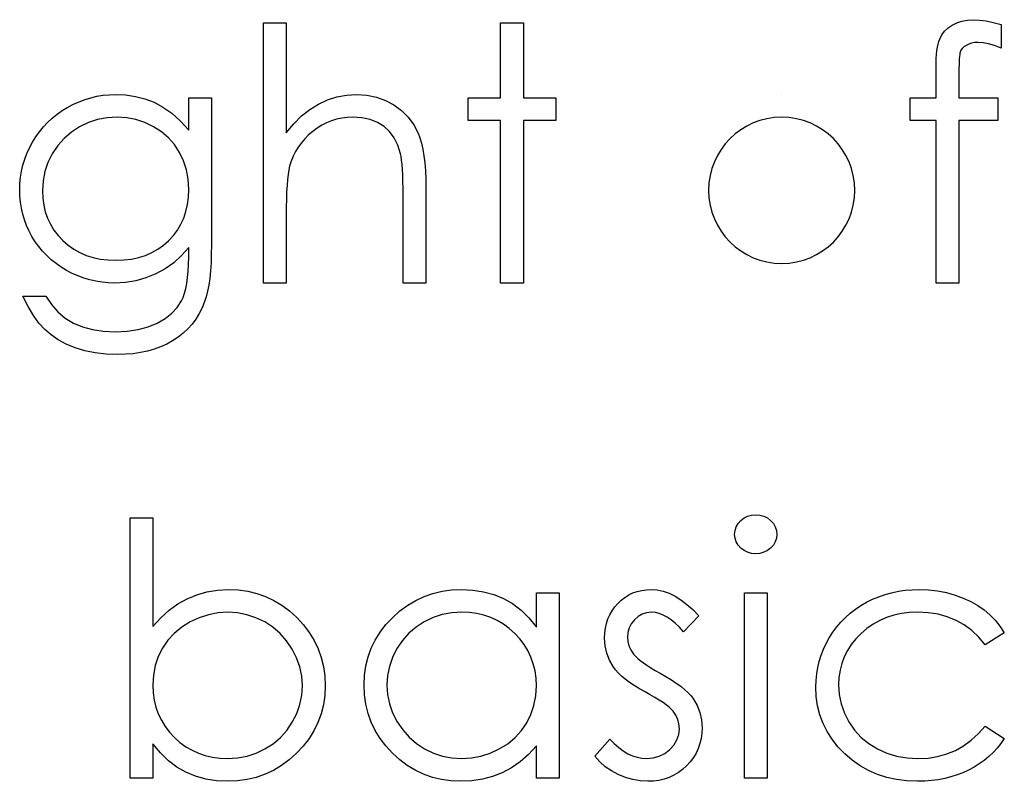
# Model space of a CAD drawing. Header units: inches. Extents: x 220 to 877, y 4 to 174.
# Tile 149 of 256: x 259.141 to 259.677, y 155.25 to 155.664. Entities that reach past the tile are written whole.
import ezdxf

# ---------------------------------------------------------------- set-up
doc = ezdxf.new("R2010")
doc.units = ezdxf.units.IN
doc.header["$LTSCALE"] = 0.5
doc.header["$MEASUREMENT"] = 0
doc.layers.add('SID-M-D', color=42, linetype='Continuous')

msp = doc.modelspace()

# ---------------------------------------------------------------- linework, layer by layer
at = {"layer": 'SID-M-D', "linetype": 'Continuous'}
for p, q in [((259.27394, 155.66201), (259.2863, 155.66201)), ((259.27394, 155.52068), (259.27394, 155.66201)), ((259.2863, 155.66201), (259.2863, 155.60236)), ((259.4029, 155.66201), (259.41527, 155.66201)), ((259.4029, 155.62138), (259.4029, 155.66201)), ((259.41527, 155.66201), (259.41527, 155.62138)), ((259.64614, 155.65933), (259.64835, 155.66088)), ((259.64835, 155.66088), (259.65086, 155.66215)), ((259.65086, 155.66215), (259.65362, 155.66306)), ((259.65362, 155.66306), (259.65663, 155.66358)), ((259.65663, 155.66358), (259.65989, 155.66378)), ((259.65989, 155.66378), (259.6632, 155.66361)), ((259.6632, 155.66361), (259.66681, 155.66314)), ((259.66681, 155.66314), (259.67073, 155.66231)), ((259.67073, 155.66231), (259.67496, 155.66118)), ((259.67496, 155.66118), (259.67496, 155.64832)), ((259.64161, 155.65326), (259.64277, 155.65552)), ((259.64277, 155.65552), (259.64429, 155.65754)), ((259.64429, 155.65754), (259.64614, 155.65933)), ((259.6404, 155.64881), (259.64076, 155.6505)), ((259.64076, 155.6505), (259.64114, 155.65199)), ((259.64114, 155.65199), (259.64161, 155.65326)), ((259.65597, 155.64984), (259.65481, 155.64901)), ((259.65735, 155.65053), (259.65597, 155.64984)), ((259.65887, 155.65102), (259.65735, 155.65053)), ((259.66058, 155.6513), (259.65887, 155.65102)), ((259.66243, 155.65141), (259.66058, 155.6513)), ((259.66516, 155.65122), (259.66243, 155.65141)), ((259.66817, 155.65064), (259.66516, 155.65122)), ((259.67142, 155.64967), (259.66817, 155.65064)), ((259.67496, 155.64832), (259.67142, 155.64967)), ((259.63976, 155.6426), (259.6399, 155.64487)), ((259.6399, 155.64487), (259.64012, 155.64697)), ((259.64012, 155.64697), (259.6404, 155.64881)), ((259.65246, 155.64478), (259.65232, 155.64374)), ((259.65257, 155.64561), (259.65246, 155.64478)), ((259.65274, 155.64622), (259.65257, 155.64561)), ((259.65318, 155.64721), (259.65274, 155.64622)), ((259.65387, 155.64815), (259.65318, 155.64721)), ((259.65481, 155.64901), (259.65387, 155.64815)), ((259.63963, 155.63747), (259.63965, 155.64015)), ((259.63965, 155.64015), (259.63976, 155.6426)), ((259.65213, 155.63935), (259.65207, 155.63744)), ((259.65216, 155.641), (259.65213, 155.63935)), ((259.65224, 155.64249), (259.65216, 155.641)), ((259.65232, 155.64374), (259.65224, 155.64249)), ((259.63963, 155.62138), (259.63963, 155.63747)), ((259.65207, 155.63744), (259.65207, 155.62138)), ((259.18343, 155.62215), (259.18674, 155.6227)), ((259.18674, 155.6227), (259.19008, 155.62303)), ((259.19008, 155.62303), (259.19345, 155.62314)), ((259.19345, 155.62314), (259.199, 155.62287)), ((259.199, 155.62287), (259.20435, 155.62207)), ((259.31385, 155.62185), (259.31912, 155.62281)), ((259.31912, 155.62281), (259.32462, 155.62314)), ((259.32462, 155.62314), (259.33019, 155.62278)), ((259.33019, 155.62278), (259.33544, 155.62174)), ((259.55577, 155.62314), (259.55577, 155.62314)), ((259.16758, 155.61616), (259.17067, 155.61779)), ((259.17067, 155.61779), (259.17379, 155.61922)), ((259.17379, 155.61922), (259.17697, 155.62041)), ((259.17697, 155.62041), (259.18017, 155.6214)), ((259.18017, 155.6214), (259.18343, 155.62215)), ((259.20435, 155.62207), (259.20951, 155.62074)), ((259.20951, 155.62074), (259.21448, 155.61887)), ((259.21448, 155.61887), (259.21931, 155.61633)), ((259.23331, 155.62138), (259.24567, 155.62138)), ((259.23331, 155.60377), (259.23331, 155.62138)), ((259.24567, 155.62138), (259.24567, 155.54147)), ((259.29917, 155.61506), (259.30386, 155.61795)), ((259.30386, 155.61795), (259.30875, 155.62022)), ((259.30875, 155.62022), (259.31385, 155.62185)), ((259.33544, 155.62174), (259.34035, 155.61994)), ((259.34035, 155.61994), (259.34493, 155.61746)), ((259.34493, 155.61746), (259.34907, 155.61437)), ((259.38523, 155.60901), (259.38523, 155.62138)), ((259.38523, 155.62138), (259.4029, 155.62138)), ((259.41527, 155.62138), (259.43293, 155.62138)), ((259.43293, 155.62138), (259.43293, 155.60901)), ((259.62549, 155.60901), (259.62549, 155.62138)), ((259.62549, 155.62138), (259.63963, 155.62138)), ((259.65207, 155.62138), (259.67319, 155.62138)), ((259.67319, 155.62138), (259.67319, 155.60901)), ((259.15914, 155.61023), (259.16179, 155.61235)), ((259.16179, 155.61235), (259.1646, 155.61434)), ((259.1646, 155.61434), (259.16758, 155.61616)), ((259.21931, 155.61633), (259.22409, 155.61296)), ((259.22409, 155.61296), (259.22872, 155.60876)), ((259.2947, 155.61147), (259.29917, 155.61506)), ((259.34907, 155.61437), (259.35266, 155.61081)), ((259.15433, 155.60548), (259.15665, 155.60793)), ((259.15665, 155.60793), (259.15914, 155.61023)), ((259.17882, 155.60782), (259.17399, 155.60551)), ((259.18381, 155.60945), (259.17882, 155.60782)), ((259.18903, 155.61045), (259.18381, 155.60945)), ((259.19444, 155.61078), (259.18903, 155.61045)), ((259.19963, 155.61045), (259.19444, 155.61078)), ((259.20465, 155.60951), (259.19963, 155.61045)), ((259.20948, 155.60788), (259.20465, 155.60951)), ((259.21415, 155.60564), (259.20948, 155.60788)), ((259.22872, 155.60876), (259.23331, 155.60377)), ((259.2863, 155.60236), (259.29039, 155.60724)), ((259.29039, 155.60724), (259.2947, 155.61147)), ((259.30574, 155.60647), (259.30323, 155.6049)), ((259.3083, 155.60777), (259.30574, 155.60647)), ((259.31098, 155.60887), (259.3083, 155.60777)), ((259.31371, 155.6097), (259.31098, 155.60887)), ((259.31656, 155.61031), (259.31371, 155.6097)), ((259.31946, 155.61067), (259.31656, 155.61031)), ((259.32244, 155.61078), (259.31946, 155.61067)), ((259.32746, 155.61047), (259.32244, 155.61078)), ((259.33199, 155.60954), (259.32746, 155.61047)), ((259.33599, 155.60799), (259.33199, 155.60954)), ((259.3395, 155.60581), (259.33599, 155.60799)), ((259.35266, 155.61081), (259.35564, 155.60672)), ((259.35564, 155.60672), (259.35805, 155.60217)), ((259.4029, 155.60901), (259.38523, 155.60901)), ((259.4029, 155.52068), (259.4029, 155.60901)), ((259.43293, 155.60901), (259.41527, 155.60901)), ((259.41527, 155.60901), (259.41527, 155.52068)), ((259.63963, 155.60901), (259.62549, 155.60901)), ((259.63963, 155.52068), (259.63963, 155.60901)), ((259.65205, 155.60901), (259.65199, 155.52068)), ((259.67319, 155.60901), (259.65205, 155.60901)), ((259.15019, 155.60012), (259.15218, 155.60288)), ((259.15218, 155.60288), (259.15433, 155.60548)), ((259.16952, 155.60263), (259.16557, 155.59924)), ((259.17399, 155.60551), (259.16952, 155.60263)), ((259.21848, 155.60286), (259.21415, 155.60564)), ((259.22226, 155.5996), (259.21848, 155.60286)), ((259.29851, 155.60112), (259.29643, 155.59905)), ((259.3008, 155.6031), (259.29851, 155.60112)), ((259.30323, 155.6049), (259.3008, 155.6031)), ((259.3425, 155.60302), (259.3395, 155.60581)), ((259.34499, 155.59963), (259.3425, 155.60302)), ((259.35805, 155.60217), (259.35904, 155.5996)), ((259.14674, 155.59416), (259.14837, 155.5972)), ((259.14837, 155.5972), (259.15019, 155.60012)), ((259.16557, 155.59924), (259.16212, 155.59535)), ((259.22555, 155.59587), (259.22226, 155.5996)), ((259.22831, 155.59168), (259.22555, 155.59587)), ((259.29456, 155.59684), (259.29287, 155.59452)), ((259.29643, 155.59905), (259.29456, 155.59684)), ((259.34698, 155.5956), (259.34499, 155.59963)), ((259.35904, 155.5996), (259.35989, 155.59667)), ((259.35989, 155.59667), (259.36061, 155.59344)), ((259.14415, 155.58795), (259.14533, 155.5911)), ((259.14533, 155.5911), (259.14674, 155.59416)), ((259.15916, 155.59096), (259.15682, 155.58621)), ((259.16212, 155.59535), (259.15916, 155.59096)), ((259.23049, 155.58712), (259.22831, 155.59168)), ((259.29141, 155.59209), (259.29014, 155.58955)), ((259.29287, 155.59452), (259.29141, 155.59209)), ((259.34847, 155.59096), (259.34698, 155.5956)), ((259.3488, 155.58936), (259.34847, 155.59096)), ((259.36061, 155.59344), (259.36122, 155.58985)), ((259.14318, 155.58475), (259.14415, 155.58795)), ((259.15682, 155.58621), (259.15516, 155.5813)), ((259.23206, 155.58224), (259.23049, 155.58712)), ((259.28906, 155.58687), (259.28821, 155.58411)), ((259.29014, 155.58955), (259.28906, 155.58687)), ((259.3491, 155.58737), (259.3488, 155.58936)), ((259.34935, 155.58505), (259.3491, 155.58737)), ((259.34954, 155.58237), (259.34935, 155.58505)), ((259.36122, 155.58985), (259.36166, 155.58591)), ((259.36166, 155.58591), (259.36199, 155.58166)), ((259.14188, 155.57818), (259.14241, 155.58149)), ((259.14241, 155.58149), (259.14318, 155.58475)), ((259.15516, 155.5813), (259.15414, 155.57616)), ((259.233, 155.57707), (259.23206, 155.58224)), ((259.28738, 155.5797), (259.28705, 155.57691)), ((259.28777, 155.5821), (259.28738, 155.5797)), ((259.28821, 155.58411), (259.28777, 155.5821)), ((259.34971, 155.57931), (259.34954, 155.58237)), ((259.36199, 155.58166), (259.36221, 155.57705)), ((259.14144, 155.57136), (259.14155, 155.57478)), ((259.14155, 155.57478), (259.14188, 155.57818)), ((259.15414, 155.57616), (259.15381, 155.57086)), ((259.23331, 155.57158), (259.233, 155.57707)), ((259.28705, 155.57691), (259.28677, 155.57371)), ((259.34982, 155.57591), (259.34971, 155.57931)), ((259.34987, 155.57216), (259.34982, 155.57591)), ((259.36221, 155.57705), (259.36227, 155.57211)), ((259.14155, 155.56794), (259.14144, 155.57136)), ((259.15381, 155.57086), (259.15397, 155.56686)), ((259.23314, 155.56736), (259.23331, 155.57158)), ((259.28658, 155.57015), (259.28641, 155.56617)), ((259.28677, 155.57371), (259.28658, 155.57015)), ((259.3499, 155.56805), (259.34987, 155.57216)), ((259.36227, 155.57211), (259.36227, 155.52068)), ((259.14186, 155.56457), (259.14155, 155.56794)), ((259.14238, 155.56128), (259.14186, 155.56457)), ((259.15397, 155.56686), (259.1545, 155.56302)), ((259.23262, 155.56336), (259.23314, 155.56736)), ((259.28641, 155.56617), (259.28633, 155.56184)), ((259.3499, 155.52068), (259.3499, 155.56805)), ((259.1431, 155.55808), (259.14238, 155.56128)), ((259.1545, 155.56302), (259.15538, 155.55935)), ((259.15538, 155.55935), (259.1566, 155.5559)), ((259.2306, 155.55596), (259.23179, 155.55955)), ((259.23179, 155.55955), (259.23262, 155.56336)), ((259.28633, 155.56184), (259.2863, 155.55709)), ((259.14404, 155.55494), (259.1431, 155.55808)), ((259.1452, 155.55187), (259.14404, 155.55494)), ((259.1566, 155.5559), (259.15814, 155.55259)), ((259.22906, 155.55259), (259.2306, 155.55596)), ((259.2863, 155.55709), (259.2863, 155.52068)), ((259.14655, 155.54886), (259.1452, 155.55187)), ((259.1481, 155.54594), (259.14655, 155.54886)), ((259.15814, 155.55259), (259.16005, 155.54947)), ((259.16005, 155.54947), (259.16231, 155.54652)), ((259.22497, 155.54643), (259.22718, 155.54942)), ((259.22718, 155.54942), (259.22906, 155.55259)), ((259.14986, 155.54312), (259.1481, 155.54594)), ((259.15179, 155.54044), (259.14986, 155.54312)), ((259.16231, 155.54652), (259.16491, 155.54376)), ((259.16491, 155.54376), (259.16778, 155.54124)), ((259.21962, 155.54119), (259.22243, 155.54367)), ((259.22243, 155.54367), (259.22497, 155.54643)), ((259.15389, 155.53793), (259.15179, 155.54044)), ((259.15616, 155.53556), (259.15389, 155.53793)), ((259.16778, 155.54124), (259.17087, 155.53906)), ((259.17087, 155.53906), (259.17418, 155.53724)), ((259.17418, 155.53724), (259.17766, 155.53572)), ((259.20982, 155.5357), (259.21329, 155.53719)), ((259.21329, 155.53719), (259.21655, 155.53904)), ((259.21655, 155.53904), (259.21962, 155.54119)), ((259.23331, 155.53998), (259.22944, 155.53559)), ((259.23331, 155.53476), (259.23331, 155.53998)), ((259.24567, 155.54147), (259.24562, 155.53636)), ((259.15861, 155.53332), (259.15616, 155.53556)), ((259.16123, 155.53125), (259.15861, 155.53332)), ((259.17766, 155.53572), (259.18136, 155.53456)), ((259.18136, 155.53456), (259.18528, 155.53371)), ((259.18528, 155.53371), (259.18939, 155.53321)), ((259.18939, 155.53321), (259.1937, 155.53305)), ((259.1937, 155.53305), (259.19806, 155.53321)), ((259.19806, 155.53321), (259.2022, 155.53371)), ((259.2022, 155.53371), (259.20612, 155.53454)), ((259.20612, 155.53454), (259.20982, 155.5357)), ((259.22519, 155.53172), (259.22053, 155.52841)), ((259.22944, 155.53559), (259.22519, 155.53172)), ((259.23325, 155.53076), (259.23331, 155.53476)), ((259.24545, 155.53161), (259.24515, 155.52722)), ((259.24562, 155.53636), (259.24545, 155.53161)), ((259.16402, 155.52932), (259.16123, 155.53125)), ((259.16698, 155.52753), (259.16402, 155.52932)), ((259.17004, 155.52593), (259.16698, 155.52753)), ((259.22053, 155.52841), (259.21545, 155.52565)), ((259.23275, 155.52361), (259.23306, 155.52703)), ((259.23306, 155.52703), (259.23325, 155.53076)), ((259.24515, 155.52722), (259.24476, 155.52319)), ((259.17319, 155.52454), (259.17004, 155.52593)), ((259.17636, 155.52336), (259.17319, 155.52454)), ((259.17959, 155.52239), (259.17636, 155.52336)), ((259.18288, 155.52165), (259.17959, 155.52239)), ((259.18622, 155.52112), (259.18288, 155.52165)), ((259.18961, 155.52079), (259.18622, 155.52112)), ((259.19306, 155.52068), (259.18961, 155.52079)), ((259.19891, 155.52098), (259.19306, 155.52068)), ((259.20457, 155.52192), (259.19891, 155.52098)), ((259.21009, 155.52347), (259.20457, 155.52192)), ((259.21545, 155.52565), (259.21009, 155.52347)), ((259.23231, 155.52049), (259.23275, 155.52361)), ((259.24476, 155.52319), (259.24424, 155.51949)), ((259.2311, 155.5151), (259.23176, 155.51764)), ((259.23176, 155.51764), (259.23231, 155.52049)), ((259.2436, 155.51618), (259.24286, 155.5132)), ((259.24424, 155.51949), (259.2436, 155.51618)), ((259.2863, 155.52068), (259.27394, 155.52068)), ((259.36227, 155.52068), (259.3499, 155.52068)), ((259.41527, 155.52068), (259.4029, 155.52068)), ((259.65199, 155.52068), (259.63963, 155.52068)), ((259.14597, 155.50798), (259.14321, 155.51361)), ((259.14321, 155.51361), (259.15558, 155.51361)), ((259.15558, 155.51361), (259.15869, 155.50898)), ((259.22704, 155.50746), (259.22936, 155.51091)), ((259.22936, 155.51091), (259.2303, 155.51287)), ((259.2303, 155.51287), (259.2311, 155.5151)), ((259.242, 155.51058), (259.24062, 155.50721)), ((259.24286, 155.5132), (259.242, 155.51058)), ((259.14887, 155.50307), (259.14597, 155.50798)), ((259.15869, 155.50898), (259.16226, 155.505)), ((259.16226, 155.505), (259.16623, 155.50163)), ((259.22409, 155.50431), (259.22704, 155.50746)), ((259.24062, 155.50721), (259.23902, 155.50406)), ((259.15188, 155.4989), (259.14887, 155.50307)), ((259.16623, 155.50163), (259.17062, 155.49893)), ((259.21614, 155.49893), (259.22044, 155.50147)), ((259.22044, 155.50147), (259.22409, 155.50431)), ((259.2372, 155.50111), (259.23513, 155.49835)), ((259.23902, 155.50406), (259.2372, 155.50111)), ((259.15502, 155.49542), (259.15188, 155.4989)), ((259.15847, 155.49247), (259.15502, 155.49542)), ((259.17062, 155.49893), (259.17551, 155.49686)), ((259.17551, 155.49686), (259.18094, 155.49537)), ((259.18094, 155.49537), (259.18691, 155.49449)), ((259.18691, 155.49449), (259.19345, 155.49418)), ((259.19345, 155.49418), (259.19991, 155.49449)), ((259.19991, 155.49449), (259.20584, 155.49537)), ((259.20584, 155.49537), (259.21125, 155.49686)), ((259.21125, 155.49686), (259.21614, 155.49893)), ((259.23281, 155.49578), (259.2303, 155.49341)), ((259.23513, 155.49835), (259.23281, 155.49578)), ((259.16237, 155.48985), (259.15847, 155.49247)), ((259.16675, 155.48753), (259.16237, 155.48985)), ((259.22453, 155.48927), (259.22135, 155.48753)), ((259.22754, 155.49123), (259.22453, 155.48927)), ((259.2303, 155.49341), (259.22754, 155.49123)), ((259.17161, 155.48551), (259.16675, 155.48753)), ((259.17689, 155.48389), (259.17161, 155.48551)), ((259.18249, 155.48275), (259.17689, 155.48389)), ((259.21084, 155.48369), (259.20703, 155.48286)), ((259.21451, 155.48471), (259.21084, 155.48369)), ((259.21801, 155.48601), (259.21451, 155.48471)), ((259.22135, 155.48753), (259.21801, 155.48601)), ((259.1884, 155.48204), (259.18249, 155.48275)), ((259.19463, 155.48182), (259.1884, 155.48204)), ((259.19891, 155.48193), (259.19463, 155.48182)), ((259.20305, 155.48228), (259.19891, 155.48193)), ((259.20703, 155.48286), (259.20305, 155.48228)), ((259.20151, 155.25165), (259.20151, 155.39298)), ((259.20151, 155.39298), (259.21387, 155.39298)), ((259.21387, 155.39298), (259.21387, 155.33407)), ((259.53346, 155.39163), (259.53523, 155.39298)), ((259.53523, 155.39298), (259.53719, 155.39397)), ((259.53719, 155.39397), (259.53926, 155.39455)), ((259.53926, 155.39455), (259.54152, 155.39475)), ((259.54152, 155.39475), (259.54381, 155.39455)), ((259.54381, 155.39455), (259.54594, 155.39397)), ((259.54594, 155.39397), (259.5479, 155.39298)), ((259.5479, 155.39298), (259.54967, 155.39163)), ((259.53032, 155.38622), (259.53095, 155.38818)), ((259.53095, 155.38818), (259.532, 155.39)), ((259.532, 155.39), (259.53346, 155.39163)), ((259.54967, 155.39163), (259.55116, 155.39)), ((259.55116, 155.39), (259.55221, 155.38818)), ((259.55221, 155.38818), (259.55284, 155.38622)), ((259.5301, 155.38409), (259.53032, 155.38622)), ((259.53032, 155.38202), (259.5301, 155.38409)), ((259.53095, 155.38009), (259.53032, 155.38202)), ((259.55284, 155.38202), (259.55221, 155.38009)), ((259.55284, 155.38622), (259.55306, 155.38409)), ((259.55306, 155.38409), (259.55284, 155.38202)), ((259.532, 155.3783), (259.53095, 155.38009)), ((259.53346, 155.37667), (259.532, 155.3783)), ((259.53523, 155.37531), (259.53346, 155.37667)), ((259.54967, 155.37667), (259.5479, 155.37531)), ((259.55116, 155.3783), (259.54967, 155.37667)), ((259.55221, 155.38009), (259.55116, 155.3783)), ((259.53719, 155.37432), (259.53523, 155.37531)), ((259.53926, 155.37374), (259.53719, 155.37432)), ((259.54152, 155.37355), (259.53926, 155.37374)), ((259.54381, 155.37374), (259.54152, 155.37355)), ((259.54594, 155.37432), (259.54381, 155.37374)), ((259.5479, 155.37531), (259.54594, 155.37432)), ((259.23242, 155.34912), (259.2377, 155.3513)), ((259.2377, 155.3513), (259.24319, 155.35287)), ((259.24319, 155.35287), (259.24896, 155.35381)), ((259.24896, 155.35381), (259.25495, 155.35411)), ((259.25495, 155.35411), (259.26027, 155.35387)), ((259.26027, 155.35387), (259.26544, 155.35315)), ((259.26544, 155.35315), (259.27038, 155.35196)), ((259.27038, 155.35196), (259.27513, 155.35031)), ((259.27513, 155.35031), (259.27965, 155.34815)), ((259.35675, 155.34818), (259.36133, 155.35031)), ((259.36133, 155.35031), (259.36611, 155.35199)), ((259.36611, 155.35199), (259.37107, 155.35318)), ((259.37107, 155.35318), (259.37624, 155.35387)), ((259.37624, 155.35387), (259.38159, 155.35411)), ((259.38159, 155.35411), (259.38775, 155.35381)), ((259.38775, 155.35381), (259.3936, 155.3529)), ((259.3936, 155.3529), (259.39915, 155.35135)), ((259.39915, 155.35135), (259.40439, 155.34923)), ((259.42233, 155.33372), (259.42233, 155.35235)), ((259.42233, 155.35235), (259.4347, 155.35235)), ((259.4347, 155.35235), (259.4347, 155.25165)), ((259.46851, 155.34835), (259.4705, 155.34986)), ((259.4705, 155.34986), (259.4726, 155.35116)), ((259.4726, 155.35116), (259.47481, 155.35224)), ((259.47481, 155.35224), (259.47715, 155.35307)), ((259.47715, 155.35307), (259.47961, 155.35365)), ((259.47961, 155.35365), (259.48218, 155.354)), ((259.48218, 155.354), (259.48488, 155.35411)), ((259.48488, 155.35411), (259.48808, 155.35389)), ((259.48808, 155.35389), (259.49129, 155.35323)), ((259.49129, 155.35323), (259.49452, 155.3521)), ((259.49452, 155.3521), (259.49775, 155.35053)), ((259.49775, 155.35053), (259.50095, 155.34851)), ((259.5354, 155.35235), (259.54776, 155.35235)), ((259.5354, 155.25165), (259.5354, 155.35235)), ((259.54776, 155.35235), (259.54776, 155.25165)), ((259.60509, 155.34881), (259.60846, 155.35022)), ((259.60846, 155.35022), (259.61191, 155.35141)), ((259.61191, 155.35141), (259.61547, 155.35238)), ((259.61547, 155.35238), (259.61912, 155.35315)), ((259.61912, 155.35315), (259.62284, 155.35367)), ((259.62284, 155.35367), (259.62668, 155.354)), ((259.62668, 155.354), (259.63063, 155.35411)), ((259.63063, 155.35411), (259.63557, 155.35392)), ((259.63557, 155.35392), (259.64045, 155.35334)), ((259.64045, 155.35334), (259.64523, 155.3524)), ((259.64523, 155.3524), (259.64992, 155.35105)), ((259.64992, 155.35105), (259.65439, 155.34939)), ((259.22265, 155.34285), (259.22743, 155.3463)), ((259.22743, 155.3463), (259.23242, 155.34912)), ((259.27965, 155.34815), (259.28401, 155.34553)), ((259.28401, 155.34553), (259.28815, 155.34244)), ((259.34819, 155.34247), (259.35239, 155.34556)), ((259.35239, 155.34556), (259.35675, 155.34818)), ((259.40439, 155.34923), (259.40933, 155.34644)), ((259.40933, 155.34644), (259.414, 155.34291)), ((259.46349, 155.34258), (259.46495, 155.34465)), ((259.46495, 155.34465), (259.46664, 155.34658)), ((259.46664, 155.34658), (259.46851, 155.34835)), ((259.50095, 155.34851), (259.50418, 155.34605)), ((259.50418, 155.34605), (259.50743, 155.34316)), ((259.59574, 155.34338), (259.59872, 155.34536)), ((259.59872, 155.34536), (259.60184, 155.34719)), ((259.60184, 155.34719), (259.60509, 155.34881)), ((259.65439, 155.34939), (259.65853, 155.34752)), ((259.65853, 155.34752), (259.66229, 155.34539)), ((259.66229, 155.34539), (259.66571, 155.34305)), ((259.21387, 155.33407), (259.21815, 155.33879)), ((259.21815, 155.33879), (259.22265, 155.34285)), ((259.23902, 155.33879), (259.23408, 155.33648)), ((259.2441, 155.34042), (259.23902, 155.33879)), ((259.24929, 155.34142), (259.2441, 155.34042)), ((259.25464, 155.34175), (259.24929, 155.34142)), ((259.25989, 155.34142), (259.25464, 155.34175)), ((259.26497, 155.34042), (259.25989, 155.34142)), ((259.26991, 155.33879), (259.26497, 155.34042)), ((259.27466, 155.33648), (259.26991, 155.33879)), ((259.28815, 155.34244), (259.2921, 155.33885)), ((259.2921, 155.33885), (259.29572, 155.33493)), ((259.34057, 155.33501), (259.34422, 155.33891)), ((259.34422, 155.33891), (259.34819, 155.34247)), ((259.36619, 155.33882), (259.36141, 155.33656)), ((259.37116, 155.34045), (259.36619, 155.33882)), ((259.37635, 155.34142), (259.37116, 155.34045)), ((259.38176, 155.34175), (259.37635, 155.34142)), ((259.38595, 155.34158), (259.38176, 155.34175)), ((259.38998, 155.34103), (259.38595, 155.34158)), ((259.39385, 155.34015), (259.38998, 155.34103)), ((259.39755, 155.33888), (259.39385, 155.34015)), ((259.40105, 155.33728), (259.39755, 155.33888)), ((259.414, 155.34291), (259.4183, 155.33868)), ((259.46123, 155.3381), (259.46225, 155.3404)), ((259.46225, 155.3404), (259.46349, 155.34258)), ((259.47765, 155.33946), (259.47563, 155.33766)), ((259.47989, 155.34073), (259.47765, 155.33946)), ((259.48229, 155.3415), (259.47989, 155.34073)), ((259.48488, 155.34175), (259.48229, 155.3415)), ((259.48701, 155.34158), (259.48488, 155.34175)), ((259.48916, 155.34109), (259.48701, 155.34158)), ((259.49131, 155.34026), (259.48916, 155.34109)), ((259.49349, 155.3391), (259.49131, 155.34026)), ((259.49565, 155.33761), (259.49349, 155.3391)), ((259.51066, 155.33979), (259.50227, 155.33115)), ((259.50743, 155.34316), (259.51066, 155.33979)), ((259.5879, 155.33642), (259.59035, 155.33891)), ((259.59035, 155.33891), (259.59295, 155.34122)), ((259.59295, 155.34122), (259.59574, 155.34338)), ((259.61274, 155.33888), (259.60899, 155.33725)), ((259.61669, 155.34012), (259.61274, 155.33888)), ((259.62083, 155.34103), (259.61669, 155.34012)), ((259.62519, 155.34156), (259.62083, 155.34103)), ((259.62972, 155.34175), (259.62519, 155.34156)), ((259.63537, 155.34147), (259.62972, 155.34175)), ((259.6407, 155.34064), (259.63537, 155.34147)), ((259.64575, 155.33926), (259.6407, 155.34064)), ((259.6505, 155.33733), (259.64575, 155.33926)), ((259.66571, 155.34305), (259.66883, 155.34042)), ((259.66883, 155.34042), (259.6717, 155.33747)), ((259.2295, 155.33361), (259.22547, 155.33029)), ((259.23408, 155.33648), (259.2295, 155.33361)), ((259.2791, 155.33358), (259.27466, 155.33648)), ((259.28307, 155.33016), (259.2791, 155.33358)), ((259.29572, 155.33493), (259.29884, 155.33082)), ((259.33743, 155.3309), (259.34057, 155.33501)), ((259.357, 155.33372), (259.35305, 155.33032)), ((259.36141, 155.33656), (259.357, 155.33372)), ((259.40442, 155.33532), (259.40105, 155.33728)), ((259.40759, 155.33297), (259.40442, 155.33532)), ((259.4183, 155.33868), (259.42233, 155.33372)), ((259.45987, 155.33314), (259.46045, 155.33568)), ((259.46045, 155.33568), (259.46123, 155.3381)), ((259.47395, 155.33554), (259.47276, 155.33327)), ((259.47563, 155.33766), (259.47395, 155.33554)), ((259.49786, 155.33579), (259.49565, 155.33761)), ((259.50006, 155.33363), (259.49786, 155.33579)), ((259.50227, 155.33115), (259.50006, 155.33363)), ((259.58354, 155.33093), (259.58563, 155.33374)), ((259.58563, 155.33374), (259.5879, 155.33642)), ((259.60543, 155.33526), (259.60206, 155.33294)), ((259.60899, 155.33725), (259.60543, 155.33526)), ((259.65492, 155.33485), (259.6505, 155.33733)), ((259.65903, 155.33181), (259.65492, 155.33485)), ((259.6717, 155.33747), (259.67435, 155.33416)), ((259.67435, 155.33416), (259.67672, 155.33051)), ((259.22547, 155.33029), (259.22199, 155.32651)), ((259.28655, 155.32621), (259.28307, 155.33016)), ((259.29884, 155.33082), (259.30149, 155.32648)), ((259.33478, 155.32662), (259.33743, 155.3309)), ((259.35305, 155.33032), (259.34957, 155.32643)), ((259.4106, 155.33029), (259.40759, 155.33297)), ((259.41336, 155.32734), (259.4106, 155.33029)), ((259.45943, 155.3277), (259.45954, 155.33049)), ((259.45954, 155.33049), (259.45987, 155.33314)), ((259.47205, 155.33082), (259.4718, 155.3282)), ((259.4718, 155.3282), (259.47202, 155.32582)), ((259.47276, 155.33327), (259.47205, 155.33082)), ((259.5816, 155.32792), (259.58354, 155.33093)), ((259.59888, 155.33024), (259.59601, 155.32728)), ((259.60206, 155.33294), (259.59888, 155.33024)), ((259.66287, 155.32822), (259.65903, 155.33181)), ((259.66637, 155.32408), (259.66287, 155.32822)), ((259.67672, 155.33051), (259.66637, 155.32408)), ((259.22199, 155.32651), (259.21909, 155.32226)), ((259.28956, 155.32174), (259.28655, 155.32621)), ((259.30149, 155.32648), (259.30367, 155.32196)), ((259.3326, 155.32215), (259.33478, 155.32662)), ((259.34957, 155.32643), (259.34656, 155.32198)), ((259.41574, 155.32422), (259.41336, 155.32734)), ((259.41775, 155.32091), (259.41574, 155.32422)), ((259.45971, 155.32345), (259.45943, 155.3277)), ((259.46059, 155.31947), (259.45971, 155.32345)), ((259.47202, 155.32582), (259.47265, 155.32353)), ((259.47265, 155.32353), (259.47373, 155.32127)), ((259.5784, 155.32163), (259.57989, 155.3248)), ((259.57989, 155.3248), (259.5816, 155.32792)), ((259.59353, 155.32417), (259.5914, 155.32091)), ((259.59601, 155.32728), (259.59353, 155.32417)), ((259.2168, 155.31765), (259.21517, 155.31279)), ((259.21909, 155.32226), (259.2168, 155.31765)), ((259.29199, 155.31693), (259.28956, 155.32174)), ((259.30367, 155.32196), (259.30535, 155.31724)), ((259.32967, 155.3126), (259.33088, 155.31746)), ((259.33088, 155.31746), (259.3326, 155.32215)), ((259.34656, 155.32198), (259.34416, 155.31724)), ((259.41941, 155.31743), (259.41775, 155.32091)), ((259.42068, 155.31379), (259.41941, 155.31743)), ((259.46203, 155.31569), (259.46059, 155.31947)), ((259.47373, 155.32127), (259.47522, 155.31906)), ((259.47522, 155.31906), (259.47619, 155.31793)), ((259.47619, 155.31793), (259.4774, 155.31677)), ((259.57611, 155.31506), (259.57713, 155.31837)), ((259.57713, 155.31837), (259.5784, 155.32163)), ((259.58969, 155.31749), (259.58834, 155.31392)), ((259.5914, 155.32091), (259.58969, 155.31749)), ((259.21517, 155.31279), (259.2142, 155.30763)), ((259.29376, 155.31202), (259.29199, 155.31693)), ((259.29478, 155.30697), (259.29376, 155.31202)), ((259.30535, 155.31724), (259.30654, 155.3123)), ((259.30654, 155.3123), (259.30726, 155.30716)), ((259.32895, 155.30752), (259.32967, 155.3126)), ((259.34245, 155.31232), (259.3414, 155.3073)), ((259.34416, 155.31724), (259.34245, 155.31232)), ((259.42159, 155.30995), (259.42068, 155.31379)), ((259.46404, 155.31219), (259.46203, 155.31569)), ((259.46531, 155.3105), (259.46404, 155.31219)), ((259.4774, 155.31677), (259.47884, 155.31553)), ((259.47884, 155.31553), (259.48052, 155.31426)), ((259.48052, 155.31426), (259.48245, 155.31293)), ((259.48245, 155.31293), (259.48461, 155.31158)), ((259.57528, 155.31169), (259.57611, 155.31506)), ((259.58834, 155.31392), (259.5874, 155.3102)), ((259.2142, 155.30763), (259.21387, 155.30219)), ((259.29514, 155.30181), (259.29478, 155.30697)), ((259.30726, 155.30716), (259.3075, 155.30181)), ((259.3287, 155.30228), (259.32895, 155.30752)), ((259.3414, 155.3073), (259.34107, 155.30214)), ((259.42214, 155.30595), (259.42159, 155.30995)), ((259.46686, 155.30879), (259.46531, 155.3105)), ((259.46862, 155.30708), (259.46686, 155.30879)), ((259.47067, 155.30537), (259.46862, 155.30708)), ((259.48461, 155.31158), (259.48698, 155.31014)), ((259.48698, 155.31014), (259.4896, 155.30868)), ((259.4896, 155.30868), (259.4928, 155.30686)), ((259.4928, 155.30686), (259.49573, 155.30506)), ((259.57437, 155.30473), (259.57473, 155.30824)), ((259.57473, 155.30824), (259.57528, 155.31169)), ((259.5874, 155.3102), (259.58682, 155.30631)), ((259.21387, 155.30219), (259.21407, 155.29803)), ((259.29481, 155.29664), (259.29514, 155.30181)), ((259.3075, 155.30181), (259.30726, 155.29653)), ((259.32895, 155.29692), (259.3287, 155.30228)), ((259.34107, 155.30214), (259.34143, 155.297)), ((259.422, 155.29631), (259.42233, 155.30178)), ((259.42233, 155.30178), (259.42214, 155.30595)), ((259.47299, 155.30366), (259.47067, 155.30537)), ((259.47552, 155.30192), (259.47299, 155.30366)), ((259.47834, 155.30018), (259.47552, 155.30192)), ((259.49573, 155.30506), (259.49841, 155.30327)), ((259.49841, 155.30327), (259.50081, 155.3015)), ((259.50081, 155.3015), (259.50293, 155.29974)), ((259.57426, 155.30117), (259.57437, 155.30473)), ((259.58682, 155.30631), (259.58663, 155.30228)), ((259.58663, 155.30228), (259.58699, 155.297)), ((259.21407, 155.29803), (259.21462, 155.29402)), ((259.29376, 155.29165), (259.29481, 155.29664)), ((259.30726, 155.29653), (259.30654, 155.29146)), ((259.32967, 155.29176), (259.32895, 155.29692)), ((259.34143, 155.297), (259.34245, 155.29198)), ((259.42104, 155.29115), (259.422, 155.29631)), ((259.4814, 155.29844), (259.47834, 155.30018)), ((259.48425, 155.29689), (259.4814, 155.29844)), ((259.48681, 155.29543), (259.48425, 155.29689)), ((259.50293, 155.29974), (259.50481, 155.298)), ((259.50481, 155.298), (259.50641, 155.29626)), ((259.50641, 155.29626), (259.50774, 155.29455)), ((259.57451, 155.29593), (259.57426, 155.30117)), ((259.57525, 155.29088), (259.57451, 155.29593)), ((259.58699, 155.297), (259.58804, 155.2919)), ((259.21462, 155.29402), (259.21553, 155.29019)), ((259.29205, 155.28674), (259.29376, 155.29165)), ((259.30654, 155.29146), (259.30532, 155.28657)), ((259.33086, 155.28682), (259.32967, 155.29176)), ((259.34245, 155.29198), (259.34419, 155.28707)), ((259.41938, 155.28624), (259.42104, 155.29115)), ((259.48913, 155.29405), (259.48681, 155.29543)), ((259.49118, 155.29273), (259.48913, 155.29405)), ((259.49294, 155.29146), (259.49118, 155.29273)), ((259.49446, 155.29024), (259.49294, 155.29146)), ((259.50774, 155.29455), (259.50978, 155.29099)), ((259.50978, 155.29099), (259.51127, 155.2872)), ((259.57647, 155.28605), (259.57525, 155.29088)), ((259.58804, 155.2919), (259.5898, 155.28693)), ((259.21553, 155.29019), (259.2168, 155.28654)), ((259.2168, 155.28654), (259.21846, 155.28306)), ((259.28962, 155.28199), (259.29205, 155.28674)), ((259.30532, 155.28657), (259.30361, 155.28188)), ((259.33254, 155.28207), (259.33086, 155.28682)), ((259.34419, 155.28707), (259.34662, 155.28226)), ((259.41709, 155.28163), (259.41938, 155.28624)), ((259.4957, 155.28911), (259.49446, 155.29024)), ((259.49667, 155.28806), (259.4957, 155.28911)), ((259.49816, 155.28588), (259.49667, 155.28806)), ((259.49921, 155.28356), (259.49816, 155.28588)), ((259.51127, 155.2872), (259.51213, 155.2832)), ((259.57821, 155.28138), (259.57647, 155.28605)), ((259.5898, 155.28693), (259.59226, 155.28213)), ((259.21846, 155.28306), (259.22047, 155.27975)), ((259.28664, 155.27757), (259.28962, 155.28199)), ((259.30361, 155.28188), (259.30143, 155.27738)), ((259.33472, 155.27752), (259.33254, 155.28207)), ((259.34662, 155.28226), (259.34965, 155.27779)), ((259.41419, 155.27741), (259.41709, 155.28163)), ((259.49984, 155.28108), (259.49921, 155.28356)), ((259.50006, 155.27845), (259.49984, 155.28108)), ((259.51213, 155.2832), (259.51243, 155.27898)), ((259.58042, 155.27694), (259.57821, 155.28138)), ((259.59226, 155.28213), (259.59535, 155.27768)), ((259.6627, 155.27578), (259.66637, 155.27992)), ((259.66637, 155.27992), (259.67672, 155.27313)), ((259.22047, 155.27975), (259.22284, 155.27663)), ((259.22284, 155.27663), (259.22558, 155.27368)), ((259.28316, 155.27368), (259.28664, 155.27757)), ((259.30143, 155.27738), (259.29875, 155.2731)), ((259.33734, 155.27318), (259.33472, 155.27752)), ((259.34965, 155.27779), (259.35313, 155.27384)), ((259.41077, 155.27362), (259.41419, 155.27741)), ((259.49877, 155.27235), (259.49973, 155.27528)), ((259.49973, 155.27528), (259.50006, 155.27845)), ((259.51229, 155.276), (259.51191, 155.27313)), ((259.51243, 155.27898), (259.51229, 155.276)), ((259.58312, 155.27271), (259.58042, 155.27694)), ((259.59535, 155.27768), (259.59897, 155.27373)), ((259.65875, 155.27219), (259.6627, 155.27578)), ((259.21793, 155.26534), (259.21387, 155.27028)), ((259.21387, 155.27028), (259.21387, 155.25165)), ((259.22558, 155.27368), (259.22859, 155.271)), ((259.22859, 155.271), (259.23179, 155.26868)), ((259.27479, 155.26744), (259.27921, 155.27028)), ((259.27921, 155.27028), (259.28316, 155.27368)), ((259.29875, 155.2731), (259.29561, 155.26899)), ((259.34046, 155.26907), (259.33734, 155.27318)), ((259.35313, 155.27384), (259.35711, 155.27042)), ((259.35711, 155.27042), (259.36155, 155.26752)), ((259.40218, 155.26747), (259.40674, 155.27031)), ((259.40674, 155.27031), (259.41077, 155.27362)), ((259.45413, 155.26352), (259.46233, 155.27285)), ((259.46233, 155.27285), (259.4647, 155.27037)), ((259.4647, 155.27037), (259.46711, 155.26821)), ((259.49487, 155.26708), (259.49714, 155.26959)), ((259.49714, 155.26959), (259.49877, 155.27235)), ((259.51124, 155.27037), (259.51033, 155.26774)), ((259.51191, 155.27313), (259.51124, 155.27037)), ((259.5863, 155.26866), (259.58312, 155.27271)), ((259.59897, 155.27373), (259.60308, 155.27034)), ((259.60308, 155.27034), (259.60774, 155.26747)), ((259.65014, 155.26667), (259.65459, 155.26915)), ((259.65459, 155.26915), (259.65875, 155.27219)), ((259.67485, 155.27045), (259.6728, 155.26791)), ((259.67672, 155.27313), (259.67485, 155.27045)), ((259.22226, 155.26109), (259.21793, 155.26534)), ((259.23179, 155.26868), (259.23513, 155.26672)), ((259.23513, 155.26672), (259.23866, 155.26512)), ((259.23866, 155.26512), (259.24236, 155.26385)), ((259.24236, 155.26385), (259.24622, 155.26297)), ((259.26505, 155.26355), (259.27002, 155.26518)), ((259.27002, 155.26518), (259.27479, 155.26744)), ((259.29196, 155.26509), (259.28799, 155.26153)), ((259.29561, 155.26899), (259.29196, 155.26509)), ((259.34408, 155.26515), (259.34046, 155.26907)), ((259.34803, 155.26156), (259.34408, 155.26515)), ((259.36155, 155.26752), (259.36633, 155.2652)), ((259.36633, 155.2652), (259.37127, 155.26358)), ((259.39222, 155.26355), (259.39727, 155.26518)), ((259.39727, 155.26518), (259.40218, 155.26747)), ((259.41805, 155.26443), (259.41356, 155.26046)), ((259.42233, 155.26907), (259.41805, 155.26443)), ((259.42233, 155.25165), (259.42233, 155.26907)), ((259.46711, 155.26821), (259.46956, 155.26639)), ((259.46956, 155.26639), (259.47202, 155.2649)), ((259.47202, 155.2649), (259.47453, 155.26374)), ((259.48913, 155.26347), (259.49214, 155.26496)), ((259.49214, 155.26496), (259.49487, 155.26708)), ((259.50912, 155.2652), (259.50768, 155.2628)), ((259.51033, 155.26774), (259.50912, 155.2652)), ((259.59, 155.26482), (259.5863, 155.26866)), ((259.59405, 155.26131), (259.59, 155.26482)), ((259.60774, 155.26747), (259.61282, 155.26518)), ((259.61282, 155.26518), (259.61818, 155.26355)), ((259.64048, 155.26336), (259.64542, 155.26474)), ((259.64542, 155.26474), (259.65014, 155.26667)), ((259.6706, 155.26554), (259.66825, 155.26333)), ((259.6728, 155.26791), (259.6706, 155.26554)), ((259.2269, 155.25759), (259.22226, 155.26109)), ((259.24622, 155.26297), (259.25025, 155.26242)), ((259.25025, 155.26242), (259.25445, 155.26225)), ((259.25445, 155.26225), (259.25986, 155.26258)), ((259.25986, 155.26258), (259.26505, 155.26355)), ((259.28379, 155.25844), (259.27943, 155.25582)), ((259.28799, 155.26153), (259.28379, 155.25844)), ((259.35217, 155.25847), (259.34803, 155.26156)), ((259.35653, 155.25585), (259.35217, 155.25847)), ((259.37127, 155.26358), (259.37637, 155.26258)), ((259.37637, 155.26258), (259.38165, 155.26225)), ((259.38165, 155.26225), (259.387, 155.26258)), ((259.387, 155.26258), (259.39222, 155.26355)), ((259.41356, 155.26046), (259.40875, 155.25714)), ((259.45681, 155.26051), (259.45413, 155.26352)), ((259.45982, 155.25783), (259.45681, 155.26051)), ((259.47453, 155.26374), (259.4771, 155.26291)), ((259.4771, 155.26291), (259.47966, 155.26242)), ((259.47966, 155.26242), (259.48229, 155.26225)), ((259.48229, 155.26225), (259.48585, 155.26255)), ((259.48585, 155.26255), (259.48913, 155.26347)), ((259.50597, 155.26051), (259.50398, 155.25833)), ((259.50768, 155.2628), (259.50597, 155.26051)), ((259.59836, 155.25828), (259.59405, 155.26131)), ((259.61818, 155.26355), (259.62384, 155.26258)), ((259.62384, 155.26258), (259.6298, 155.26225)), ((259.6298, 155.26225), (259.63526, 155.26253)), ((259.63526, 155.26253), (259.64048, 155.26336)), ((259.66309, 155.25935), (259.66027, 155.25759)), ((259.66577, 155.26126), (259.66309, 155.25935)), ((259.66825, 155.26333), (259.66577, 155.26126)), ((259.23184, 155.25477), (259.2269, 155.25759)), ((259.23709, 155.25265), (259.23184, 155.25477)), ((259.27485, 155.25369), (259.27007, 155.25201)), ((259.27943, 155.25582), (259.27485, 155.25369)), ((259.36105, 155.25369), (259.35653, 155.25585)), ((259.3658, 155.25204), (259.36105, 155.25369)), ((259.40373, 155.25449), (259.39846, 155.25248)), ((259.40875, 155.25714), (259.40373, 155.25449)), ((259.46316, 155.25549), (259.45982, 155.25783)), ((259.46683, 155.2535), (259.46316, 155.25549)), ((259.47072, 155.25193), (259.46683, 155.2535)), ((259.49708, 155.2532), (259.49452, 155.25201)), ((259.49951, 155.25463), (259.49708, 155.2532)), ((259.5018, 155.25634), (259.49951, 155.25463)), ((259.50398, 155.25833), (259.5018, 155.25634)), ((259.60294, 155.25571), (259.59836, 155.25828)), ((259.60777, 155.25361), (259.60294, 155.25571)), ((259.61285, 155.25198), (259.60777, 155.25361)), ((259.65103, 155.25331), (259.64774, 155.25226)), ((259.65423, 155.25455), (259.65103, 155.25331)), ((259.65732, 155.25599), (259.65423, 155.25455)), ((259.66027, 155.25759), (259.65732, 155.25599)), ((259.21387, 155.25165), (259.20151, 155.25165)), ((259.24261, 155.2511), (259.23709, 155.25265)), ((259.24843, 155.25019), (259.24261, 155.2511)), ((259.25456, 155.24989), (259.24843, 155.25019)), ((259.25992, 155.25013), (259.25456, 155.24989)), ((259.26511, 155.25082), (259.25992, 155.25013)), ((259.27007, 155.25201), (259.26511, 155.25082)), ((259.37074, 155.25085), (259.3658, 155.25204)), ((259.37588, 155.25013), (259.37074, 155.25085)), ((259.3812, 155.24989), (259.37588, 155.25013)), ((259.38719, 155.25016), (259.3812, 155.24989)), ((259.39296, 155.25104), (259.38719, 155.25016)), ((259.39846, 155.25248), (259.39296, 155.25104)), ((259.4347, 155.25165), (259.42233, 155.25165)), ((259.4747, 155.2508), (259.47072, 155.25193)), ((259.47875, 155.25011), (259.4747, 155.2508)), ((259.48292, 155.24989), (259.47875, 155.25011)), ((259.48601, 155.25002), (259.48292, 155.24989)), ((259.48897, 155.25041), (259.48601, 155.25002)), ((259.49181, 155.25107), (259.48897, 155.25041)), ((259.49452, 155.25201), (259.49181, 155.25107)), ((259.54776, 155.25165), (259.5354, 155.25165)), ((259.61818, 155.25082), (259.61285, 155.25198)), ((259.62375, 155.25011), (259.61818, 155.25082)), ((259.62961, 155.24989), (259.62375, 155.25011)), ((259.63344, 155.24997), (259.62961, 155.24989)), ((259.63717, 155.25027), (259.63344, 155.24997)), ((259.64081, 155.25074), (259.63717, 155.25027)), ((259.64432, 155.2514), (259.64081, 155.25074)), ((259.64774, 155.25226), (259.64432, 155.2514))]:
    msp.add_line(p, q, dxfattribs=at)
msp.add_arc((259.55571, 155.57104), 0.03974, 90.0002, 89.9998, dxfattribs=at)

doc.saveas('drawing.dxf')
